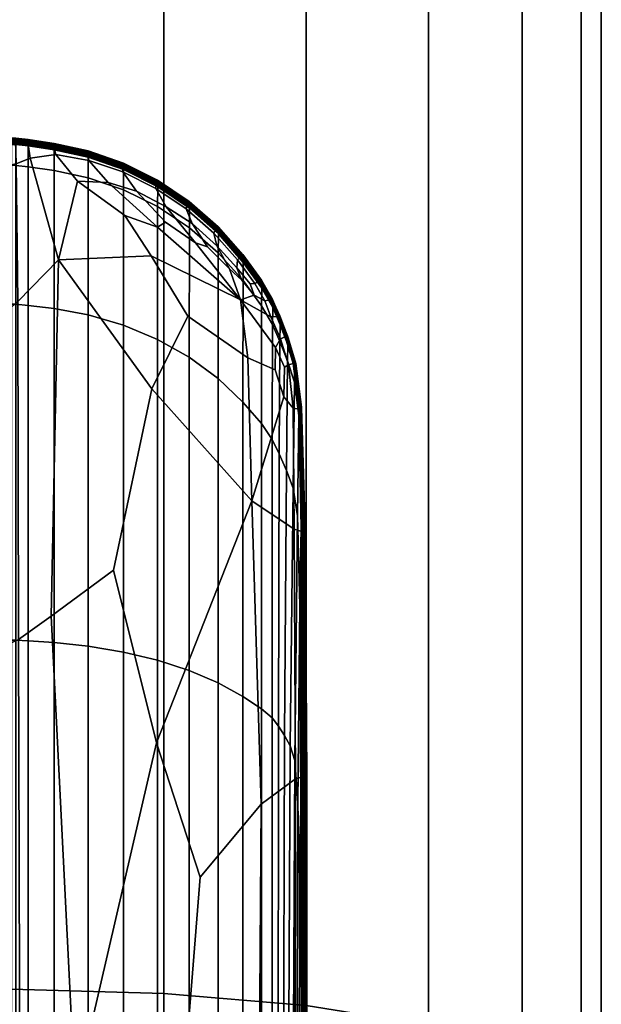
# Model space of a CAD drawing. Header units: millimetres. Extents: x -1932 to -614, y 1030 to 1948.
# Tile 203 of 256: x -626 to -614, y 1205 to 1225. Entities that reach past the tile are written whole.
import ezdxf

# ---------------------------------------------------------------- set-up
doc = ezdxf.new("R2010")
doc.units = ezdxf.units.MM
doc.layers.add('_S - MAT - L_R - HOR', color=7, linetype='Continuous', lineweight=30, true_color=0x7f3f00)
doc.layers.add('_T - MAT - F_B - HOR', color=7, linetype='Continuous', true_color=0xaba066)

msp = doc.modelspace()

# ---------------------------------------------------------------- meshes
at = {"layer": '_S - MAT - L_R - HOR'}
mesh = msp.add_polyface(dxfattribs=at)
corners = [(-637.342, 1170.496, -302.815), (-637.342, 1885.485, -303.154), (-637.752, 1885.692, -306.257), (-637.752, 1170.381, -305.922), (-636.142, 1170.603, -299.92), (-636.142, 1885.292, -300.263), (-634.233, 1170.695, -297.433), (-634.233, 1885.127, -297.78), (-631.745, 1170.766, -295.525), (-631.745, 1885, -295.875), (-628.847, 1170.81, -294.326), (-628.847, 1884.92, -294.678), (-625.738, 1170.826, -293.917), (-625.738, 1884.893, -294.269), (-622.629, 1170.81, -294.326), (-622.629, 1884.92, -294.678), (-625.738, 1884.893, -294.269), (-625.738, 1170.826, -293.917), (-619.731, 1170.766, -295.525), (-619.731, 1885, -295.875), (-617.243, 1170.695, -297.433), (-617.243, 1885.127, -297.78), (-615.334, 1170.603, -299.92), (-615.334, 1885.292, -300.263), (-614.134, 1170.496, -302.815), (-614.133, 1885.485, -303.154), (-613.724, 1170.381, -305.922), (-613.724, 1885.692, -306.257), (-614.134, 1170.266, -309.03), (-614.133, 1885.899, -309.359), (-615.334, 1170.158, -311.925), (-615.334, 1886.092, -312.25), (-617.243, 1170.066, -314.412), (-617.243, 1886.258, -314.733), (-619.731, 1169.996, -316.32), (-619.731, 1886.385, -316.638), (-622.629, 1169.951, -317.519), (-622.628, 1886.464, -317.835), (-625.738, 1169.936, -317.928), (-625.738, 1886.492, -318.244), (-628.847, 1169.951, -317.519), (-628.847, 1886.464, -317.835), (-631.745, 1169.996, -316.32), (-631.745, 1886.385, -316.638), (-634.233, 1170.066, -314.412), (-634.233, 1886.258, -314.733), (-636.142, 1170.158, -311.925), (-636.142, 1886.092, -312.25), (-637.342, 1170.266, -309.03), (-637.342, 1885.899, -309.359), (-631.745, 1539.318, -125.595), (-631.745, 1525.063, -123.8), (-634.233, 1525.418, -121.924), (-634.233, 1539.326, -123.685), (-628.847, 1539.313, -126.795), (-628.847, 1524.841, -124.979), (-625.738, 1539.312, -127.204), (-625.738, 1524.765, -125.381), (-622.629, 1539.313, -126.795), (-622.629, 1524.841, -124.979), (-625.738, 1524.765, -125.381), (-625.738, 1539.312, -127.204), (-619.731, 1539.318, -125.595), (-619.731, 1525.063, -123.8), (-617.243, 1539.326, -123.685), (-617.243, 1525.418, -121.924), (-615.334, 1539.336, -121.197), (-615.334, 1525.879, -119.479), (-637.342, 1526.417, -116.632), (-637.342, 1484.975, -106.346), (-637.752, 1485.716, -103.326), (-637.752, 1526.994, -113.576), (-636.142, 1525.879, -119.479), (-636.142, 1484.285, -109.16), (-634.233, 1483.692, -111.576), (-631.745, 1483.237, -113.43), (-628.847, 1482.951, -114.596), (-625.738, 1482.854, -114.993), (-622.629, 1482.951, -114.596), (-625.738, 1482.854, -114.993), (-625.738, 1524.765, -125.381), (-619.731, 1483.237, -113.43), (-617.243, 1483.692, -111.576), (-615.334, 1484.285, -109.16), (-614.134, 1526.417, -116.632), (-614.134, 1484.975, -106.346), (-613.724, 1526.994, -113.576), (-613.724, 1485.716, -103.326), (-614.134, 1527.57, -110.521), (-614.134, 1486.457, -100.307), (-615.334, 1528.108, -107.673), (-615.334, 1487.147, -97.493), (-617.243, 1528.57, -105.228), (-617.243, 1487.74, -95.077), (-619.731, 1528.924, -103.352), (-619.731, 1488.194, -93.222), (-622.629, 1529.146, -102.173), (-622.629, 1488.48, -92.057), (-625.738, 1529.222, -101.771), (-625.738, 1488.578, -91.659), (-628.847, 1529.146, -102.173), (-628.847, 1488.48, -92.057), (-631.745, 1528.924, -103.352), (-631.745, 1488.194, -93.222), (-634.233, 1528.57, -105.228), (-634.233, 1487.74, -95.077), (-636.142, 1528.108, -107.673), (-636.142, 1487.147, -97.493), (-637.342, 1527.57, -110.521), (-637.342, 1486.457, -100.307)]
mesh.append_faces([[corners[k] for k in face] for face in [(0, 1, 2, 3), (4, 5, 1, 0), (6, 7, 5, 4), (8, 9, 7, 6), (10, 11, 9, 8), (12, 13, 11, 10), (14, 15, 16, 17), (18, 19, 15, 14), (20, 21, 19, 18), (22, 23, 21, 20), (24, 25, 23, 22), (26, 27, 25, 24), (28, 29, 27, 26), (30, 31, 29, 28), (32, 33, 31, 30), (34, 35, 33, 32), (36, 37, 35, 34), (38, 39, 37, 36), (40, 41, 39, 38), (42, 43, 41, 40), (44, 45, 43, 42), (46, 47, 45, 44), (48, 49, 47, 46), (3, 2, 49, 48), (50, 51, 52, 53), (54, 55, 51, 50), (56, 57, 55, 54), (58, 59, 60, 61), (62, 63, 59, 58), (64, 65, 63, 62), (66, 67, 65, 64), (68, 69, 70, 71), (72, 73, 69, 68), (52, 74, 73, 72), (51, 75, 74, 52), (55, 76, 75, 51), (57, 77, 76, 55), (59, 78, 79, 80), (63, 81, 78, 59), (65, 82, 81, 63), (67, 83, 82, 65), (84, 85, 83, 67), (86, 87, 85, 84), (88, 89, 87, 86), (90, 91, 89, 88), (92, 93, 91, 90), (94, 95, 93, 92), (96, 97, 95, 94), (98, 99, 97, 96), (100, 101, 99, 98), (102, 103, 101, 100), (104, 105, 103, 102), (106, 107, 105, 104), (108, 109, 107, 106), (71, 70, 109, 108)]])
mesh = msp.add_polyface(dxfattribs=at)
corners = [(-614.134, 1243.715, -46.439), (-614.188, 1246.459, -47.333), (-613.904, 1245.881, -45.182), (-613.724, 1244.464, -43.421), (-613.724, 1246.237, -43.853), (-613.939, 1246.657, -42.283), (-637.342, 1243.715, -46.439), (-637.342, 1202.479, -36.198), (-637.752, 1203.125, -33.156), (-637.752, 1244.464, -43.421), (-636.142, 1243.017, -49.251), (-636.142, 1201.878, -39.032), (-634.233, 1242.417, -51.666), (-634.233, 1201.362, -41.466), (-631.745, 1241.957, -53.519), (-631.745, 1200.965, -43.334), (-628.847, 1241.668, -54.684), (-628.847, 1200.716, -44.508), (-625.738, 1241.569, -55.081), (-625.738, 1200.631, -44.908), (-622.629, 1241.668, -54.684), (-622.629, 1200.716, -44.508), (-625.738, 1200.631, -44.908), (-625.738, 1241.569, -55.081), (-619.731, 1241.957, -53.519), (-619.731, 1200.965, -43.334), (-617.243, 1242.417, -51.666), (-617.243, 1201.362, -41.466), (-615.334, 1243.017, -49.251), (-615.334, 1201.878, -39.032), (-614.134, 1202.479, -36.198), (-613.724, 1203.125, -33.156), (-614.134, 1245.214, -40.403), (-614.134, 1203.77, -30.114), (-615.334, 1245.912, -37.591), (-615.334, 1204.372, -27.28), (-617.243, 1246.512, -35.176), (-617.243, 1204.888, -24.846), (-619.731, 1246.972, -33.323), (-619.731, 1205.285, -22.978), (-622.629, 1247.261, -32.159), (-622.629, 1205.534, -21.804), (-625.738, 1247.36, -31.761), (-625.738, 1205.619, -21.404), (-628.847, 1247.261, -32.159), (-628.847, 1205.534, -21.804), (-631.745, 1246.972, -33.323), (-631.745, 1205.285, -22.978), (-634.233, 1246.512, -35.176), (-634.233, 1204.888, -24.846), (-636.142, 1245.912, -37.591), (-636.142, 1204.372, -27.28), (-637.342, 1245.214, -40.403), (-637.342, 1203.77, -30.114), (-619.731, 1184.012, -19.244), (-617.243, 1183.82, -21.144), (-622.629, 1184.133, -18.05), (-625.738, 1184.174, -17.643), (-628.847, 1184.133, -18.05), (-631.745, 1184.012, -19.244), (-634.233, 1183.82, -21.144), (-613.724, 1246.494, -43.921), (-613.929, 1246.896, -42.42), (-614.157, 1246.717, -47.274), (-613.896, 1246.156, -45.183), (-620.021, 1247.07, -42.519), (-613.92, 1246.681, -43.971), (-620.021, 1246.356, -45.184), (-614.326, 1246.899, -47.211), (-614.085, 1246.356, -45.184), (-613.989, 1246.327, -45.188), (-614.235, 1246.878, -47.23), (-614.235, 1246.878, -47.23), (-613.989, 1246.327, -45.188), (-613.919, 1246.253, -45.188), (-614.172, 1246.811, -47.254), (-614.172, 1246.811, -47.254), (-613.919, 1246.253, -45.188), (-614.085, 1246.356, -45.184), (-613.822, 1246.656, -43.965), (-613.989, 1246.327, -45.188), (-613.822, 1246.656, -43.965), (-613.751, 1246.587, -43.946), (-613.919, 1246.253, -45.188), (-613.751, 1246.587, -43.946), (-613.826, 1246.659, -45.184), (-613.826, 1246.735, -44.311), (-614.158, 1246.61, -44.289), (-614.158, 1246.532, -45.184), (-619.666, 1246.568, -45.184), (-619.666, 1246.646, -46.073), (-614.158, 1246.61, -46.079), (-614.158, 1246.532, -45.184), (-619.666, 1246.646, -44.296), (-619.666, 1246.568, -45.184), (-614.158, 1246.532, -45.184), (-614.487, 1246.656, -48.05), (-615.13, 1248.783, -50.176), (-615.153, 1251.703, -50.959), (-614.192, 1248.061, -40.882), (-620.021, 1246.356, -45.184)]
mesh.append_faces([[corners[k] for k in face] for face in [(0, 1, 2, 2), (3, 4, 5, 5), (6, 7, 8, 9), (10, 11, 7, 6), (12, 13, 11, 10), (14, 15, 13, 12), (16, 17, 15, 14), (18, 19, 17, 16), (20, 21, 22, 23), (24, 25, 21, 20), (26, 27, 25, 24), (28, 29, 27, 26), (0, 30, 29, 28), (3, 31, 30, 0), (32, 33, 31, 3), (34, 35, 33, 32), (36, 37, 35, 34), (38, 39, 37, 36), (40, 41, 39, 38), (42, 43, 41, 40), (44, 45, 43, 42), (46, 47, 45, 44), (48, 49, 47, 46), (50, 51, 49, 48), (52, 53, 51, 50), (9, 8, 53, 52), (39, 54, 55, 37), (41, 56, 54, 39), (43, 57, 56, 41), (45, 58, 57, 43), (47, 59, 58, 45), (49, 60, 59, 47), (5, 4, 61, 62), (2, 1, 63, 64), (65, 66, 67, 67), (4, 2, 64, 61), (68, 69, 70, 71), (72, 73, 74, 75), (76, 77, 64, 63), (78, 66, 79, 80), (73, 81, 82, 74), (83, 84, 61, 64), (85, 86, 87, 88), (89, 90, 91, 92), (93, 94, 95, 87), (96, 1, 0, 0), (96, 0, 28, 28), (97, 96, 28, 28), (98, 97, 28, 28), (2, 4, 3, 3), (3, 0, 2, 2), (5, 99, 32, 32), (32, 3, 5, 5), (69, 68, 100, 100), (66, 78, 67, 67)]])
at = {"layer": '_T - MAT - F_B - HOR'}
mesh = msp.add_polyface(dxfattribs=at)
corners = [(-625.39, 1222.921, -319.84), (-624.864, 1222.844, -319.828), (-624.865, 1222.838, -320.146), (-625.391, 1222.915, -320.148), (-625.391, 1222.915, -320.148), (-624.865, 1222.838, -320.146), (-624.873, 1222.796, -320.201), (-625.395, 1222.872, -320.201), (-624.864, 1222.829, -317.931), (-624.864, 1222.837, -317.948), (-625.39, 1222.914, -318.023), (-625.39, 1222.906, -318.006), (-624.864, 1222.82, -317.915), (-625.39, 1222.896, -317.99), (-624.864, 1222.737, -317.857), (-624.864, 1222.757, -317.865), (-625.39, 1222.833, -317.94), (-625.39, 1222.813, -317.932), (-624.864, 1222.716, -317.851), (-625.39, 1222.792, -317.927), (-624.864, 1222.776, -317.875), (-624.864, 1222.792, -317.887), (-625.39, 1222.868, -317.962), (-625.39, 1222.852, -317.95), (-624.864, 1222.757, -317.865), (-625.39, 1222.833, -317.94), (-624.864, 1222.807, -317.9), (-625.39, 1222.896, -317.99), (-625.39, 1222.883, -317.975), (-625.39, 1222.868, -317.962), (-624.864, 1222.295, -317.847), (-625.39, 1222.37, -317.923), (-624.864, 1219.481, -317.846), (-625.39, 1219.544, -317.921), (-625.39, 1222.792, -317.927), (-625.643, 1222.82, -317.96), (-625.643, 1222.397, -317.957), (-625.39, 1222.37, -317.923), (-625.73, 1222.823, -317.967), (-625.73, 1222.401, -317.963), (-625.73, 1219.571, -317.962), (-625.643, 1219.567, -317.955), (-625.39, 1222.37, -317.923), (-625.39, 1219.544, -317.921), (-625.39, 1222.833, -317.94), (-625.642, 1222.86, -317.973), (-625.643, 1222.84, -317.966), (-625.39, 1222.813, -317.932), (-625.73, 1222.864, -317.979), (-625.73, 1222.844, -317.972), (-625.39, 1222.813, -317.932), (-625.39, 1222.792, -317.927), (-625.642, 1222.896, -317.994), (-625.642, 1222.879, -317.983), (-625.39, 1222.852, -317.95), (-625.73, 1222.899, -317.999), (-625.73, 1222.882, -317.988), (-625.39, 1222.852, -317.95), (-625.39, 1222.833, -317.94), (-625.39, 1222.896, -317.99), (-625.642, 1222.925, -318.023), (-625.642, 1222.911, -318.008), (-625.73, 1222.929, -318.029), (-625.73, 1222.915, -318.013), (-625.39, 1222.868, -317.962), (-625.39, 1222.914, -318.023), (-625.642, 1222.943, -318.055), (-625.642, 1222.935, -318.039), (-625.39, 1222.906, -318.006), (-625.73, 1222.948, -318.06), (-625.731, 1222.94, -318.044), (-625.39, 1222.906, -318.006), (-625.39, 1222.92, -318.065), (-625.642, 1222.95, -318.096), (-625.642, 1222.948, -318.072), (-625.39, 1222.918, -318.041), (-625.73, 1222.955, -318.1), (-625.731, 1222.953, -318.077), (-625.39, 1222.914, -318.023), (-625.39, 1222.921, -318.465), (-625.642, 1222.951, -318.49), (-625.642, 1222.951, -318.169), (-625.39, 1222.921, -318.14), (-625.73, 1222.956, -318.493), (-625.731, 1222.956, -318.173), (-625.39, 1222.92, -318.065), (-624.773, 1220.474, -320.206), (-625.6, 1219.627, -320.206), (-625.638, 1222.431, -320.206), (-625.351, 1222.543, -320.206), (-625.73, 1219.512, -320.206), (-625.73, 1222.408, -320.206), (-625.73, 1222.907, -320.201), (-625.645, 1222.902, -320.201), (-625.395, 1222.872, -320.201), (-625.39, 1222.921, -319.84), (-625.642, 1222.951, -319.845), (-625.642, 1222.951, -319.17), (-625.39, 1222.921, -319.156), (-625.73, 1222.956, -319.846), (-625.73, 1222.956, -319.173), (-625.816, 1222.902, -320.201), (-625.818, 1222.945, -320.148), (-625.73, 1222.95, -320.149), (-625.73, 1222.907, -320.201), (-625.395, 1222.872, -320.201), (-625.645, 1222.902, -320.201), (-625.642, 1222.945, -320.148), (-625.642, 1222.945, -320.148), (-625.73, 1222.95, -320.149), (-625.39, 1222.921, -319.84)]
mesh.append_faces([[corners[k] for k in face] for face in [(0, 1, 2, 3), (4, 5, 6, 7), (8, 9, 10, 11), (12, 8, 11, 13), (14, 15, 16, 17), (18, 14, 17, 19), (20, 21, 22, 23), (24, 20, 23, 25), (26, 12, 27, 28), (21, 26, 28, 29), (30, 18, 19, 31), (32, 30, 31, 33), (34, 35, 36, 37), (35, 38, 39, 36), (36, 39, 40, 41), (42, 36, 41, 43), (44, 45, 46, 47), (45, 48, 49, 46), (46, 49, 38, 35), (50, 46, 35, 51), (22, 52, 53, 54), (52, 55, 56, 53), (53, 56, 48, 45), (57, 53, 45, 58), (59, 60, 61, 28), (60, 62, 63, 61), (61, 63, 55, 52), (28, 61, 52, 64), (65, 66, 67, 68), (66, 69, 70, 67), (67, 70, 62, 60), (71, 67, 60, 59), (72, 73, 74, 75), (73, 76, 77, 74), (74, 77, 69, 66), (75, 74, 66, 78), (79, 80, 81, 82), (80, 83, 84, 81), (81, 84, 76, 73), (82, 81, 73, 85), (86, 87, 88, 89), (87, 90, 91, 88), (88, 91, 92, 93), (89, 88, 93, 94), (95, 96, 97, 98), (96, 99, 100, 97), (97, 100, 83, 80), (98, 97, 80, 79), (101, 102, 103, 104), (105, 106, 107, 4), (106, 104, 103, 107), (108, 109, 99, 96), (3, 108, 96, 110)]])
mesh = msp.add_polyface(dxfattribs=at)
corners = [(-624.171, 1222.685, -317.85), (-624.171, 1222.689, -317.869), (-624.864, 1222.841, -317.967), (-624.864, 1222.837, -317.948), (-624.171, 1222.692, -317.895), (-624.864, 1222.843, -317.992), (-625.39, 1222.92, -318.065), (-625.39, 1222.918, -318.041), (-625.39, 1222.914, -318.023), (-624.171, 1222.693, -319.812), (-623.453, 1222.444, -319.795), (-623.455, 1222.438, -320.14), (-624.173, 1222.687, -320.143), (-622.758, 1222.098, -319.772), (-622.761, 1222.093, -320.137), (-623.455, 1222.438, -320.14), (-622.761, 1222.093, -320.137), (-622.782, 1222.055, -320.2), (-623.472, 1222.398, -320.2), (-624.173, 1222.687, -320.143), (-624.185, 1222.645, -320.2), (-624.864, 1222.844, -319.828), (-624.865, 1222.838, -320.146), (-624.865, 1222.838, -320.146), (-624.873, 1222.796, -320.201), (-624.17, 1222.667, -317.817), (-624.171, 1222.677, -317.833), (-624.864, 1222.829, -317.931), (-624.864, 1222.82, -317.915), (-624.171, 1222.563, -317.753), (-624.171, 1222.584, -317.758), (-624.864, 1222.737, -317.857), (-624.864, 1222.716, -317.851), (-624.17, 1222.604, -317.766), (-624.864, 1222.757, -317.865), (-624.17, 1222.604, -317.766), (-624.17, 1222.623, -317.776), (-624.864, 1222.776, -317.875), (-624.864, 1222.757, -317.865), (-624.17, 1222.64, -317.788), (-624.864, 1222.792, -317.887), (-624.17, 1222.64, -317.788), (-624.17, 1222.654, -317.802), (-624.864, 1222.807, -317.9), (-624.171, 1219.354, -317.747), (-624.171, 1222.146, -317.749), (-624.864, 1222.295, -317.847), (-624.864, 1219.481, -317.846), (-623.452, 1221.9, -317.645), (-623.451, 1222.312, -317.648), (-624.171, 1222.563, -317.753), (-624.171, 1222.146, -317.749), (-623.452, 1219.144, -317.643), (-624.171, 1222.146, -317.749), (-624.171, 1219.354, -317.747), (-623.45, 1222.333, -317.654), (-623.449, 1222.352, -317.662), (-624.17, 1222.604, -317.766), (-624.171, 1222.584, -317.758), (-624.171, 1222.584, -317.758), (-624.171, 1222.563, -317.753), (-623.449, 1222.371, -317.672), (-623.449, 1222.388, -317.683), (-624.17, 1222.64, -317.788), (-624.17, 1222.604, -317.766), (-623.449, 1222.403, -317.697), (-623.449, 1222.416, -317.712), (-623.45, 1222.426, -317.728), (-623.45, 1222.434, -317.745), (-623.451, 1222.44, -317.765), (-623.452, 1222.442, -317.792), (-624.171, 1222.692, -317.895), (-623.188, 1221.869, -320.206), (-623.762, 1222.049, -320.206), (-624.153, 1222.499, -320.205), (-623.465, 1222.264, -320.205), (-624.185, 1222.645, -320.2), (-623.472, 1222.398, -320.2), (-622.794, 1221.929, -320.205), (-623.472, 1222.398, -320.2), (-622.782, 1222.055, -320.2), (-624.385, 1222.077, -320.206), (-624.828, 1222.62, -320.205), (-624.773, 1220.474, -320.206), (-625.351, 1222.543, -320.206), (-625.395, 1222.872, -320.201), (-624.873, 1222.796, -320.201), (-624.873, 1222.796, -320.201), (-624.864, 1222.843, -317.992), (-624.864, 1222.844, -318.07), (-625.39, 1222.921, -318.14), (-624.864, 1222.843, -317.992), (-624.171, 1222.693, -317.978), (-624.171, 1222.693, -318.33), (-624.864, 1222.844, -318.407), (-625.39, 1222.921, -318.465), (-623.452, 1222.442, -317.792), (-623.453, 1222.444, -317.879), (-623.453, 1222.444, -318.248), (-625.39, 1222.921, -318.465), (-624.864, 1222.844, -319.121), (-625.39, 1222.921, -319.156), (-624.171, 1222.693, -319.075), (-625.39, 1222.921, -319.156), (-625.39, 1222.921, -319.84), (-623.453, 1222.444, -319.025), (-624.385, 1222.077, -320.206), (-623.422, 1221.373, -320.206), (-622.888, 1220.552, -320.206), (-623.762, 1222.049, -320.206), (-622.76, 1221.138, -320.206), (-624.385, 1222.077, -320.206)]
mesh.append_faces([[corners[k] for k in face] for face in [(0, 1, 2, 3), (1, 4, 5, 2), (2, 5, 6, 7), (3, 2, 7, 8), (9, 10, 11, 12), (10, 13, 14, 11), (15, 16, 17, 18), (19, 15, 18, 20), (21, 9, 12, 22), (23, 19, 20, 24), (25, 26, 27, 28), (26, 0, 3, 27), (29, 30, 31, 32), (30, 33, 34, 31), (35, 36, 37, 38), (36, 39, 40, 37), (41, 42, 43, 40), (42, 25, 28, 43), (44, 45, 46, 47), (45, 29, 32, 46), (48, 49, 50, 51), (52, 48, 53, 54), (55, 56, 57, 58), (49, 55, 59, 60), (61, 62, 63, 36), (56, 61, 36, 64), (65, 66, 25, 42), (62, 65, 42, 63), (67, 68, 0, 26), (66, 67, 26, 25), (69, 70, 71, 1), (68, 69, 1, 0), (72, 73, 74, 75), (75, 74, 76, 77), (78, 75, 79, 80), (73, 81, 82, 74), (81, 83, 84, 82), (82, 84, 85, 86), (74, 82, 87, 76), (6, 88, 89, 90), (91, 4, 92, 89), (89, 92, 93, 94), (90, 89, 94, 95), (4, 96, 97, 92), (92, 97, 98, 93), (99, 94, 100, 101), (94, 93, 102, 100), (100, 102, 9, 21), (103, 100, 21, 104), (93, 98, 105, 102), (102, 105, 10, 9), (83, 106, 107, 108), (109, 110, 107, 111)]])
mesh = msp.add_polyface(dxfattribs=at)
corners = [(-622.758, 1222.098, -319.772), (-622.111, 1221.664, -319.739), (-622.115, 1221.659, -320.131), (-622.761, 1222.093, -320.137), (-621.526, 1221.148, -319.701), (-621.53, 1221.143, -320.125), (-622.115, 1221.659, -320.131), (-621.53, 1221.143, -320.125), (-621.561, 1221.113, -320.199), (-622.141, 1221.624, -320.199), (-622.761, 1222.093, -320.137), (-622.782, 1222.055, -320.2), (-622.757, 1218.854, -317.508), (-622.755, 1221.558, -317.51), (-623.452, 1221.9, -317.645), (-623.452, 1219.144, -317.643), (-622.754, 1221.963, -317.513), (-623.451, 1222.312, -317.648), (-622.752, 1221.983, -317.518), (-623.45, 1222.333, -317.654), (-622.751, 1222.003, -317.526), (-623.449, 1222.352, -317.662), (-622.75, 1222.021, -317.536), (-623.449, 1222.371, -317.672), (-622.75, 1222.038, -317.547), (-623.449, 1222.388, -317.683), (-622.75, 1222.054, -317.561), (-623.449, 1222.403, -317.697), (-622.751, 1222.067, -317.576), (-623.449, 1222.416, -317.712), (-622.751, 1222.067, -317.576), (-622.752, 1222.078, -317.592), (-623.45, 1222.426, -317.728), (-622.754, 1222.087, -317.61), (-623.45, 1222.434, -317.745), (-622.755, 1222.093, -317.629), (-623.451, 1222.44, -317.765), (-622.757, 1222.097, -317.658), (-623.452, 1222.442, -317.792), (-621.522, 1220.617, -317.097), (-621.518, 1221, -317.1), (-622.105, 1221.523, -317.322), (-622.108, 1221.128, -317.319), (-622.754, 1221.963, -317.513), (-622.11, 1218.489, -317.317), (-622.757, 1218.854, -317.508), (-622.103, 1221.542, -317.327), (-622.101, 1221.562, -317.334), (-622.751, 1222.003, -317.526), (-622.1, 1221.58, -317.344), (-622.1, 1221.597, -317.356), (-622.75, 1222.038, -317.547), (-622.751, 1222.003, -317.526), (-622.1, 1221.613, -317.369), (-622.101, 1221.627, -317.385), (-622.751, 1222.067, -317.576), (-622.103, 1221.639, -317.401), (-622.105, 1221.649, -317.418), (-621.518, 1221.129, -317.197), (-621.522, 1221.139, -317.217), (-622.108, 1221.657, -317.438), (-621.525, 1221.145, -317.248), (-622.11, 1221.661, -317.468), (-622.58, 1221.553, -320.206), (-623.188, 1221.869, -320.206), (-623.465, 1222.264, -320.205), (-622.794, 1221.929, -320.205), (-621.551, 1220.759, -320.206), (-622.055, 1221.21, -320.206), (-622.176, 1221.514, -320.205), (-621.612, 1221.016, -320.205), (-622.782, 1222.055, -320.2), (-622.141, 1221.624, -320.199), (-622.141, 1221.624, -320.199), (-621.561, 1221.113, -320.199), (-622.111, 1221.663, -317.567), (-622.757, 1222.098, -317.75), (-621.526, 1221.147, -317.353), (-621.526, 1221.148, -317.804), (-622.111, 1221.664, -317.984), (-622.758, 1222.098, -318.139), (-623.452, 1222.442, -317.792), (-623.453, 1222.444, -317.879), (-623.453, 1222.444, -318.248), (-622.111, 1221.664, -318.867), (-622.758, 1222.098, -318.96), (-621.526, 1221.148, -317.804), (-621.526, 1221.148, -318.757), (-623.453, 1222.444, -319.025), (-623.453, 1222.444, -319.795), (-621.071, 1219.656, -320.206), (-622.888, 1220.552, -320.206), (-623.422, 1221.373, -320.206), (-622.76, 1221.138, -320.206), (-623.762, 1222.049, -320.206), (-623.188, 1221.869, -320.206), (-622.594, 1221.239, -320.206), (-622.76, 1221.138, -320.206), (-622.58, 1221.553, -320.206), (-621.984, 1220.818, -320.206), (-623.188, 1221.869, -320.206), (-622.76, 1221.138, -320.206), (-621.984, 1220.818, -320.206), (-622.58, 1221.553, -320.206), (-622.055, 1221.21, -320.206), (-621.737, 1220.74, -320.206), (-621.984, 1220.818, -320.206)]
mesh.append_faces([[corners[k] for k in face] for face in [(0, 1, 2, 3), (1, 4, 5, 2), (6, 7, 8, 9), (10, 6, 9, 11), (12, 13, 14, 15), (13, 16, 17, 14), (16, 18, 19, 17), (18, 20, 21, 19), (20, 22, 23, 21), (22, 24, 25, 23), (24, 26, 27, 25), (26, 28, 29, 27), (30, 31, 32, 29), (31, 33, 34, 32), (33, 35, 36, 34), (35, 37, 38, 36), (39, 40, 41, 42), (42, 41, 43, 13), (44, 42, 13, 45), (46, 47, 48, 18), (41, 46, 18, 16), (49, 50, 51, 22), (47, 49, 22, 52), (53, 54, 55, 26), (50, 53, 26, 24), (56, 57, 33, 31), (54, 56, 31, 55), (58, 59, 60, 57), (59, 61, 62, 60), (60, 62, 37, 35), (57, 60, 35, 33), (63, 64, 65, 66), (67, 68, 69, 70), (68, 63, 66, 69), (69, 66, 71, 72), (70, 69, 73, 74), (37, 62, 75, 76), (62, 61, 77, 75), (75, 77, 78, 79), (76, 75, 79, 80), (81, 37, 76, 82), (82, 76, 80, 83), (80, 79, 84, 85), (79, 86, 87, 84), (84, 87, 4, 1), (85, 84, 1, 0), (83, 80, 85, 88), (88, 85, 0, 89), (90, 91, 92, 93), (94, 95, 96, 97), (98, 99, 96, 100), (90, 101, 96, 102), (103, 104, 105, 106)]])
mesh = msp.add_polyface(dxfattribs=at)
corners = [(-621.526, 1221.148, -319.701), (-621.021, 1220.579, -319.664), (-621.026, 1220.575, -320.119), (-621.53, 1221.143, -320.125), (-620.644, 1220.062, -319.635), (-620.65, 1220.059, -320.115), (-621.026, 1220.575, -320.119), (-620.65, 1220.059, -320.115), (-620.687, 1220.037, -320.198), (-621.061, 1220.549, -320.198), (-621.53, 1221.143, -320.125), (-621.561, 1221.113, -320.199), (-621.518, 1221, -317.1), (-621.515, 1221.019, -317.105), (-622.103, 1221.542, -317.327), (-622.105, 1221.523, -317.322), (-621.513, 1221.037, -317.113), (-622.101, 1221.562, -317.334), (-621.513, 1221.037, -317.113), (-621.512, 1221.056, -317.122), (-622.1, 1221.58, -317.344), (-621.511, 1221.073, -317.134), (-622.1, 1221.597, -317.356), (-621.511, 1221.073, -317.134), (-621.512, 1221.089, -317.148), (-622.1, 1221.613, -317.369), (-621.513, 1221.104, -317.163), (-622.101, 1221.627, -317.385), (-621.515, 1221.118, -317.179), (-622.103, 1221.639, -317.401), (-621.518, 1221.129, -317.197), (-622.105, 1221.649, -317.418), (-620.638, 1219.538, -316.716), (-620.634, 1219.894, -316.718), (-621.012, 1220.421, -316.886), (-621.016, 1220.053, -316.883), (-621.518, 1221, -317.1), (-621.522, 1220.617, -317.097), (-620.634, 1219.894, -316.718), (-620.63, 1219.911, -316.723), (-621.008, 1220.439, -316.891), (-621.012, 1220.421, -316.886), (-620.627, 1219.928, -316.73), (-621.005, 1220.457, -316.898), (-621.513, 1221.037, -317.113), (-621.518, 1221, -317.1), (-620.625, 1219.946, -316.739), (-621.004, 1220.475, -316.908), (-620.624, 1219.964, -316.751), (-621.003, 1220.493, -316.919), (-621.511, 1221.073, -317.134), (-620.625, 1219.982, -316.764), (-621.004, 1220.51, -316.933), (-620.627, 1220, -316.78), (-621.005, 1220.526, -316.948), (-621.513, 1221.104, -317.163), (-621.511, 1221.073, -317.134), (-620.629, 1220.017, -316.797), (-621.008, 1220.541, -316.965), (-620.634, 1220.033, -316.815), (-621.012, 1220.555, -316.983), (-621.513, 1221.104, -317.163), (-620.638, 1220.047, -316.836), (-621.016, 1220.567, -317.003), (-620.642, 1220.057, -316.869), (-621.02, 1220.575, -317.035), (-621.525, 1221.145, -317.248), (-621.522, 1221.139, -317.217), (-620.874, 1219.985, -320.206), (-621.141, 1220.31, -320.206), (-621.13, 1220.475, -320.205), (-620.776, 1219.994, -320.205), (-621.551, 1220.759, -320.206), (-621.612, 1221.016, -320.205), (-621.561, 1221.113, -320.199), (-621.061, 1220.549, -320.198), (-621.061, 1220.549, -320.198), (-620.687, 1220.037, -320.198), (-621.02, 1220.575, -317.035), (-621.021, 1220.578, -317.146), (-621.526, 1221.147, -317.353), (-621.02, 1220.575, -317.035), (-620.644, 1220.062, -316.984), (-620.644, 1220.062, -317.491), (-621.021, 1220.579, -317.628), (-621.526, 1221.148, -317.804), (-620.423, 1219.68, -317.413), (-620.423, 1219.68, -318.521), (-620.644, 1220.062, -318.568), (-620.423, 1219.68, -319.619), (-621.021, 1220.579, -318.651), (-621.526, 1221.148, -318.757), (-620.644, 1220.062, -319.635), (-621.551, 1220.759, -320.206), (-621.294, 1220.288, -320.206), (-621.737, 1220.74, -320.206), (-622.055, 1221.21, -320.206), (-621.071, 1219.656, -320.206), (-621.984, 1220.818, -320.206), (-621.294, 1220.288, -320.206), (-621.551, 1220.759, -320.206), (-621.141, 1220.31, -320.206), (-621.04, 1220.062, -320.206), (-621.294, 1220.288, -320.206), (-620.788, 1219.752, -320.206), (-621.141, 1220.31, -320.206), (-621.294, 1220.288, -320.206), (-620.788, 1219.752, -320.206)]
mesh.append_faces([[corners[k] for k in face] for face in [(0, 1, 2, 3), (1, 4, 5, 2), (6, 7, 8, 9), (10, 6, 9, 11), (12, 13, 14, 15), (13, 16, 17, 14), (18, 19, 20, 17), (19, 21, 22, 20), (23, 24, 25, 22), (24, 26, 27, 25), (26, 28, 29, 27), (28, 30, 31, 29), (32, 33, 34, 35), (35, 34, 36, 37), (38, 39, 40, 41), (39, 42, 43, 40), (40, 43, 44, 13), (41, 40, 13, 45), (42, 46, 47, 43), (46, 48, 49, 47), (47, 49, 50, 19), (43, 47, 19, 44), (48, 51, 52, 49), (51, 53, 54, 52), (52, 54, 55, 24), (49, 52, 24, 56), (53, 57, 58, 54), (57, 59, 60, 58), (58, 60, 30, 28), (54, 58, 28, 61), (59, 62, 63, 60), (62, 64, 65, 63), (63, 65, 66, 67), (60, 63, 67, 30), (68, 69, 70, 71), (69, 72, 73, 70), (70, 73, 74, 75), (71, 70, 76, 77), (66, 78, 79, 80), (81, 64, 82, 79), (79, 82, 83, 84), (80, 79, 84, 85), (83, 86, 87, 88), (88, 87, 89, 4), (85, 84, 90, 91), (84, 83, 88, 90), (90, 88, 92, 1), (91, 90, 1, 0), (93, 94, 95, 96), (97, 98, 95, 99), (100, 101, 102, 103), (68, 104, 102, 105), (97, 106, 102, 107)]])
mesh = msp.add_polyface(dxfattribs=at)
corners = [(-620.644, 1220.062, -319.635), (-620.423, 1219.68, -319.619), (-620.428, 1219.677, -320.112), (-620.65, 1220.059, -320.115), (-620.273, 1219.34, -319.609), (-620.279, 1219.337, -320.111), (-620.428, 1219.677, -320.112), (-620.279, 1219.337, -320.111), (-620.319, 1219.321, -320.197), (-620.467, 1219.658, -320.197), (-620.65, 1220.059, -320.115), (-620.687, 1220.037, -320.198), (-620.111, 1218.922, -319.599), (-620.117, 1218.92, -320.109), (-620.117, 1218.92, -320.109), (-620.158, 1218.906, -320.197), (-621.525, 1218.055, -317.096), (-621.522, 1220.617, -317.097), (-622.108, 1221.128, -317.319), (-622.11, 1218.489, -317.317), (-620.642, 1217.138, -316.715), (-620.638, 1219.538, -316.716), (-621.016, 1220.053, -316.883), (-621.02, 1217.575, -316.882), (-621.02, 1217.575, -316.882), (-621.525, 1218.055, -317.096), (-620.279, 1216.521, -316.563), (-620.269, 1218.812, -316.56), (-620.417, 1219.154, -316.62), (-620.422, 1216.811, -316.62), (-620.263, 1219.151, -316.561), (-620.412, 1219.501, -316.621), (-620.634, 1219.894, -316.718), (-620.638, 1219.538, -316.716), (-620.422, 1216.811, -316.62), (-620.638, 1219.538, -316.716), (-620.642, 1217.138, -316.715), (-620.263, 1219.151, -316.561), (-620.258, 1219.166, -316.565), (-620.407, 1219.517, -316.625), (-620.412, 1219.501, -316.621), (-620.255, 1219.183, -316.571), (-620.404, 1219.534, -316.632), (-620.627, 1219.928, -316.73), (-620.63, 1219.911, -316.723), (-620.63, 1219.911, -316.723), (-620.634, 1219.894, -316.718), (-620.255, 1219.183, -316.571), (-620.253, 1219.201, -316.58), (-620.402, 1219.552, -316.641), (-620.253, 1219.22, -316.591), (-620.402, 1219.571, -316.653), (-620.624, 1219.964, -316.751), (-620.625, 1219.946, -316.739), (-620.627, 1219.928, -316.73), (-620.253, 1219.22, -316.591), (-620.253, 1219.24, -316.605), (-620.402, 1219.59, -316.667), (-620.255, 1219.261, -316.621), (-620.404, 1219.609, -316.682), (-620.627, 1220, -316.78), (-620.625, 1219.982, -316.764), (-620.624, 1219.964, -316.751), (-620.255, 1219.261, -316.621), (-620.258, 1219.281, -316.638), (-620.407, 1219.628, -316.699), (-620.262, 1219.301, -316.658), (-620.412, 1219.646, -316.718), (-620.634, 1220.033, -316.815), (-620.629, 1220.017, -316.797), (-620.267, 1219.32, -316.68), (-620.417, 1219.663, -316.739), (-620.271, 1219.333, -316.714), (-620.421, 1219.674, -316.773), (-620.642, 1220.057, -316.869), (-620.638, 1220.047, -316.836), (-620.132, 1216.183, -316.507), (-620.111, 1218.413, -316.5), (-620.269, 1218.812, -316.56), (-620.279, 1216.521, -316.563), (-620.176, 1218.287, -320.206), (-620.356, 1218.686, -320.206), (-620.257, 1218.862, -320.205), (-620.093, 1218.335, -320.205), (-621.071, 1219.656, -320.206), (-620.45, 1219.309, -320.205), (-620.319, 1219.321, -320.197), (-620.158, 1218.906, -320.197), (-620.788, 1219.752, -320.206), (-620.576, 1219.636, -320.205), (-620.874, 1219.985, -320.206), (-620.776, 1219.994, -320.205), (-620.687, 1220.037, -320.198), (-620.467, 1219.658, -320.197), (-620.467, 1219.658, -320.197), (-620.422, 1219.679, -316.892), (-620.644, 1220.062, -316.984), (-620.273, 1219.339, -316.835), (-620.273, 1219.34, -317.365), (-620.423, 1219.68, -317.413), (-620.644, 1220.062, -317.491), (-620.273, 1219.34, -318.492), (-620.423, 1219.68, -318.521), (-620.836, 1215.567, -320.206), (-622.872, 1217.847, -320.206), (-622.139, 1219.329, -320.206), (-620.916, 1218.475, -320.206), (-624.773, 1220.474, -320.206), (-622.888, 1220.552, -320.206), (-622.872, 1217.847, -320.206), (-620.356, 1218.686, -320.206), (-620.362, 1218.234, -320.206), (-620.916, 1218.475, -320.206), (-620.187, 1217.684, -320.206), (-620.356, 1218.686, -320.206), (-620.187, 1217.684, -320.206)]
mesh.append_faces([[corners[k] for k in face] for face in [(0, 1, 2, 3), (1, 4, 5, 2), (6, 7, 8, 9), (10, 6, 9, 11), (4, 12, 13, 5), (7, 14, 15, 8), (16, 17, 18, 19), (20, 21, 22, 23), (24, 22, 17, 25), (26, 27, 28, 29), (27, 30, 31, 28), (28, 31, 32, 33), (34, 28, 35, 36), (37, 38, 39, 40), (38, 41, 42, 39), (39, 42, 43, 44), (40, 39, 45, 46), (47, 48, 49, 42), (48, 50, 51, 49), (49, 51, 52, 53), (42, 49, 53, 54), (55, 56, 57, 51), (56, 58, 59, 57), (57, 59, 60, 61), (51, 57, 61, 62), (63, 64, 65, 59), (64, 66, 67, 65), (65, 67, 68, 69), (59, 65, 69, 60), (66, 70, 71, 67), (70, 72, 73, 71), (71, 73, 74, 75), (67, 71, 75, 68), (76, 77, 78, 79), (80, 81, 82, 83), (81, 84, 85, 82), (82, 85, 86, 87), (84, 88, 89, 85), (88, 90, 91, 89), (89, 91, 92, 93), (85, 89, 94, 86), (74, 73, 95, 96), (73, 72, 97, 95), (95, 97, 98, 99), (96, 95, 99, 100), (99, 98, 101, 102), (102, 101, 4, 1), (103, 104, 105, 106), (107, 108, 105, 109), (84, 106, 105, 108), (84, 110, 111, 112), (80, 113, 111, 114), (103, 106, 111, 115)]])
mesh = msp.add_polyface(dxfattribs=at)
corners = [(-620.642, 1217.138, -316.715), (-620.644, 1211.331, -316.715), (-620.425, 1211.143, -316.62), (-620.422, 1216.811, -316.62), (-620.293, 1210.976, -316.567), (-620.279, 1216.521, -316.563), (-624.171, 1219.354, -317.747), (-624.171, 1212.604, -317.747), (-623.453, 1212.483, -317.643), (-623.452, 1219.144, -317.643), (-622.758, 1212.317, -317.507), (-622.757, 1218.854, -317.508), (-622.111, 1212.107, -317.317), (-622.11, 1218.489, -317.317), (-621.526, 1211.857, -317.096), (-621.525, 1218.055, -317.096), (-621.021, 1211.582, -316.882), (-621.02, 1217.575, -316.882), (-620.17, 1210.783, -316.521), (-620.132, 1216.183, -316.507), (-620.056, 1210.575, -316.478), (-619.998, 1215.821, -316.456), (-619.751, 1214.942, -316.612), (-619.752, 1214.953, -316.483), (-619.722, 1209.961, -316.465), (-619.721, 1209.953, -316.595), (-619.964, 1210.279, -316.444), (-619.908, 1215.259, -316.422), (-619.827, 1217.441, -319.578), (-619.751, 1214.94, -319.57), (-619.757, 1214.94, -320.104), (-619.833, 1217.44, -320.106), (-619.833, 1217.44, -320.106), (-619.757, 1214.94, -320.104), (-619.8, 1214.936, -320.197), (-619.876, 1217.433, -320.197), (-625.39, 1219.544, -317.921), (-625.39, 1212.713, -317.921), (-624.864, 1212.677, -317.845), (-624.864, 1219.481, -317.846), (-619.858, 1213.434, -316.402), (-619.834, 1215.032, -316.39), (-619.878, 1217.3, -316.41), (-619.822, 1215.248, -316.386), (-619.868, 1217.586, -316.406), (-619.968, 1217.983, -316.445), (-619.998, 1215.821, -316.456), (-619.822, 1215.248, -316.386), (-619.813, 1215.229, -316.384), (-619.861, 1217.578, -316.407), (-619.804, 1215.207, -316.385), (-619.855, 1217.567, -316.41), (-619.804, 1215.207, -316.385), (-619.795, 1215.181, -316.388), (-619.849, 1217.555, -316.415), (-619.855, 1217.567, -316.41), (-619.786, 1215.152, -316.393), (-619.843, 1217.541, -316.422), (-619.786, 1215.152, -316.393), (-619.778, 1215.12, -316.4), (-619.839, 1217.526, -316.432), (-619.843, 1217.541, -316.422), (-619.771, 1215.086, -316.41), (-619.835, 1217.51, -316.444), (-619.771, 1215.086, -316.41), (-619.765, 1215.051, -316.421), (-619.831, 1217.494, -316.458), (-619.759, 1215.014, -316.433), (-619.829, 1217.476, -316.473), (-619.755, 1214.979, -316.45), (-619.828, 1217.459, -316.492), (-619.827, 1217.447, -316.526), (-619.816, 1210.087, -316.382), (-619.803, 1210.182, -316.377), (-619.822, 1215.248, -316.386), (-619.834, 1215.032, -316.39), (-619.792, 1210.168, -316.374), (-619.781, 1210.152, -316.373), (-619.804, 1215.207, -316.385), (-619.822, 1215.248, -316.386), (-619.77, 1210.132, -316.374), (-619.76, 1210.11, -316.378), (-619.786, 1215.152, -316.393), (-619.795, 1215.181, -316.388), (-619.795, 1215.181, -316.388), (-619.751, 1210.087, -316.385), (-619.743, 1210.061, -316.393), (-619.771, 1215.086, -316.41), (-619.786, 1215.152, -316.393), (-619.736, 1210.035, -316.403), (-619.73, 1210.007, -316.416), (-619.725, 1209.981, -316.432), (-619.752, 1214.953, -316.483), (-625.589, 1212.738, -320.206), (-625.73, 1212.676, -320.206), (-625.73, 1219.512, -320.206), (-625.6, 1219.627, -320.206), (-624.92, 1213.213, -320.206), (-624.773, 1220.474, -320.206), (-625.643, 1219.567, -317.955), (-625.643, 1212.727, -317.955), (-625.73, 1219.571, -317.962), (-625.73, 1212.729, -317.961), (-620.836, 1215.567, -320.206), (-620.187, 1217.684, -320.206), (-619.993, 1217.449, -320.205), (-619.974, 1214.986, -320.205), (-619.876, 1217.433, -320.197), (-619.8, 1214.936, -320.197), (-620.65, 1209.385, -320.206), (-619.952, 1209.902, -320.205), (-619.827, 1217.447, -316.526), (-619.751, 1214.942, -316.612), (-619.827, 1217.442, -316.654), (-619.751, 1214.942, -316.612), (-619.751, 1214.94, -317.179), (-619.827, 1217.441, -317.214), (-619.751, 1214.94, -317.179), (-619.751, 1214.94, -318.381), (-619.827, 1217.441, -318.402), (-622.872, 1217.847, -320.206), (-623.652, 1214.152, -320.206), (-624.92, 1213.213, -320.206), (-622.776, 1210.636, -320.206), (-622.872, 1217.847, -320.206)]
mesh.append_faces([[corners[k] for k in face] for face in [(0, 1, 2, 3), (3, 2, 4, 5), (6, 7, 8, 9), (9, 8, 10, 11), (11, 10, 12, 13), (13, 12, 14, 15), (15, 14, 16, 17), (17, 16, 1, 0), (5, 4, 18, 19), (19, 18, 20, 21), (22, 23, 24, 25), (21, 20, 26, 27), (28, 29, 30, 31), (32, 33, 34, 35), (36, 37, 38, 39), (39, 38, 7, 6), (40, 41, 42, 27), (41, 43, 44, 42), (27, 42, 45, 46), (47, 48, 49, 44), (48, 50, 51, 49), (52, 53, 54, 55), (53, 56, 57, 54), (58, 59, 60, 61), (59, 62, 63, 60), (64, 65, 66, 63), (65, 67, 68, 66), (67, 69, 70, 68), (69, 23, 71, 70), (72, 73, 74, 75), (76, 77, 78, 48), (73, 76, 48, 79), (80, 81, 82, 83), (77, 80, 84, 78), (85, 86, 87, 59), (81, 85, 59, 88), (89, 90, 67, 65), (86, 89, 65, 87), (91, 24, 92, 69), (90, 91, 69, 67), (93, 94, 95, 96), (97, 93, 96, 98), (36, 99, 100, 37), (99, 101, 102, 100), (103, 104, 105, 106), (106, 105, 107, 108), (109, 103, 106, 110), (111, 23, 112, 113), (113, 114, 115, 116), (116, 117, 118, 119), (119, 118, 29, 28), (98, 120, 121, 122), (103, 123, 121, 124)]])
mesh = msp.add_polyface(dxfattribs=at)
corners = [(-620.111, 1218.922, -319.599), (-619.95, 1218.377, -319.588), (-619.956, 1218.375, -320.107), (-620.117, 1218.92, -320.109), (-620.117, 1218.92, -320.109), (-619.956, 1218.375, -320.107), (-619.998, 1218.365, -320.197), (-620.158, 1218.906, -320.197), (-619.827, 1217.441, -319.578), (-619.833, 1217.44, -320.106), (-619.833, 1217.44, -320.106), (-619.876, 1217.433, -320.197), (-619.998, 1218.365, -320.197), (-619.878, 1217.3, -316.41), (-619.868, 1217.586, -316.406), (-619.959, 1218.296, -316.444), (-619.968, 1217.983, -316.445), (-619.861, 1217.578, -316.407), (-619.855, 1217.567, -316.41), (-619.95, 1218.309, -316.451), (-619.954, 1218.302, -316.446), (-619.861, 1217.578, -316.407), (-619.959, 1218.296, -316.444), (-619.849, 1217.555, -316.415), (-619.843, 1217.541, -316.422), (-619.945, 1218.324, -316.468), (-619.947, 1218.316, -316.458), (-619.855, 1217.567, -316.41), (-619.95, 1218.309, -316.451), (-619.839, 1217.526, -316.432), (-619.835, 1217.51, -316.444), (-619.943, 1218.341, -316.495), (-619.943, 1218.332, -316.48), (-619.843, 1217.541, -316.422), (-619.945, 1218.324, -316.468), (-619.831, 1217.494, -316.458), (-619.829, 1217.476, -316.473), (-619.945, 1218.359, -316.529), (-619.943, 1218.35, -316.511), (-619.943, 1218.341, -316.495), (-619.828, 1217.459, -316.492), (-619.827, 1217.447, -316.526), (-619.949, 1218.374, -316.586), (-619.947, 1218.368, -316.551), (-619.998, 1215.821, -316.456), (-620.111, 1218.413, -316.5), (-620.132, 1216.183, -316.507), (-619.959, 1218.296, -316.444), (-620.104, 1218.741, -316.5), (-620.263, 1219.151, -316.561), (-620.269, 1218.812, -316.56), (-619.959, 1218.296, -316.444), (-620.1, 1218.755, -316.503), (-620.104, 1218.741, -316.5), (-620.096, 1218.77, -316.509), (-620.255, 1219.183, -316.571), (-620.258, 1219.166, -316.565), (-620.263, 1219.151, -316.561), (-619.95, 1218.309, -316.451), (-619.947, 1218.316, -316.458), (-620.094, 1218.786, -316.517), (-619.947, 1218.316, -316.458), (-619.945, 1218.324, -316.468), (-620.093, 1218.804, -316.528), (-620.253, 1219.22, -316.591), (-620.253, 1219.201, -316.58), (-620.255, 1219.183, -316.571), (-619.945, 1218.324, -316.468), (-620.094, 1218.823, -316.542), (-620.095, 1218.843, -316.558), (-620.255, 1219.261, -316.621), (-620.253, 1219.24, -316.605), (-619.943, 1218.341, -316.495), (-620.098, 1218.863, -316.575), (-620.101, 1218.883, -316.594), (-620.262, 1219.301, -316.658), (-620.258, 1219.281, -316.638), (-620.255, 1219.261, -316.621), (-620.105, 1218.902, -316.617), (-619.949, 1218.374, -316.586), (-620.109, 1218.916, -316.652), (-620.271, 1219.333, -316.714), (-620.267, 1219.32, -316.68), (-620.093, 1218.335, -320.205), (-620.257, 1218.862, -320.205), (-620.158, 1218.906, -320.197), (-619.998, 1218.365, -320.197), (-620.187, 1217.684, -320.206), (-620.176, 1218.287, -320.206), (-619.993, 1217.449, -320.205), (-619.876, 1217.433, -320.197), (-619.827, 1217.447, -316.526), (-619.827, 1217.442, -316.654), (-619.95, 1218.376, -316.712), (-619.827, 1217.441, -317.214), (-619.95, 1218.377, -317.263), (-620.11, 1218.921, -316.776), (-620.273, 1219.339, -316.835), (-620.111, 1218.922, -317.316), (-620.273, 1219.34, -317.365), (-619.95, 1218.377, -317.263), (-619.827, 1217.441, -318.402), (-619.95, 1218.377, -318.431), (-620.111, 1218.922, -318.463), (-620.273, 1219.34, -318.492), (-619.95, 1218.377, -317.263), (-620.273, 1219.34, -319.609)]
mesh.append_faces([[corners[k] for k in face] for face in [(0, 1, 2, 3), (4, 5, 6, 7), (1, 8, 9, 2), (5, 10, 11, 12), (13, 14, 15, 16), (17, 18, 19, 20), (14, 21, 20, 22), (23, 24, 25, 26), (27, 23, 26, 28), (29, 30, 31, 32), (33, 29, 32, 34), (35, 36, 37, 38), (30, 35, 38, 39), (40, 41, 42, 43), (36, 40, 43, 37), (44, 16, 45, 46), (16, 47, 48, 45), (45, 48, 49, 50), (51, 20, 52, 53), (20, 19, 54, 52), (52, 54, 55, 56), (53, 52, 56, 57), (58, 59, 60, 54), (61, 62, 63, 60), (60, 63, 64, 65), (54, 60, 65, 66), (67, 32, 68, 63), (32, 31, 69, 68), (68, 69, 70, 71), (63, 68, 71, 64), (72, 38, 73, 69), (38, 37, 74, 73), (73, 74, 75, 76), (69, 73, 76, 77), (37, 43, 78, 74), (43, 79, 80, 78), (78, 80, 81, 82), (74, 78, 82, 75), (83, 84, 85, 86), (87, 88, 83, 89), (89, 83, 86, 90), (42, 91, 92, 93), (93, 92, 94, 95), (81, 80, 96, 97), (80, 42, 93, 96), (96, 93, 95, 98), (97, 96, 98, 99), (100, 94, 101, 102), (102, 101, 8, 1), (99, 98, 103, 104), (98, 105, 102, 103), (103, 102, 1, 0), (104, 103, 0, 106)]])
mesh = msp.add_polyface(dxfattribs=at)
corners = [(-619.858, 1213.434, -316.402), (-619.899, 1209.406, -316.42), (-619.866, 1207.828, -316.407), (-619.837, 1209.354, -316.393), (-619.921, 1203.48, -316.43), (-619.871, 1203.48, -316.409), (-619.899, 1209.406, -316.42), (-619.835, 1203.48, -316.392), (-619.837, 1209.354, -316.393), (-620.644, 1211.331, -316.715), (-620.644, 1203.48, -316.715), (-620.426, 1203.48, -316.62), (-620.425, 1211.143, -316.62), (-620.301, 1203.48, -316.57), (-620.293, 1210.976, -316.567), (-620.836, 1215.567, -320.206), (-620.65, 1209.385, -320.206), (-621.886, 1207.904, -320.206), (-622.776, 1210.636, -320.206), (-620.689, 1203.48, -320.206), (-622.24, 1203.48, -320.206), (-624.437, 1203.48, -320.206), (-622.776, 1210.636, -320.206), (-622.24, 1203.48, -320.206), (-624.171, 1212.604, -317.747), (-624.171, 1203.48, -317.747), (-623.453, 1203.48, -317.643), (-623.453, 1212.483, -317.643), (-622.758, 1203.48, -317.507), (-622.758, 1212.317, -317.507), (-622.111, 1203.48, -317.317), (-622.111, 1212.107, -317.317), (-621.526, 1203.48, -317.096), (-621.526, 1211.857, -317.096), (-621.021, 1203.48, -316.882), (-621.021, 1211.582, -316.882), (-620.193, 1203.48, -316.529), (-620.17, 1210.783, -316.521), (-620.09, 1203.48, -316.491), (-620.056, 1210.575, -316.478), (-619.751, 1214.94, -317.179), (-619.751, 1214.942, -316.612), (-619.721, 1209.953, -316.595), (-619.721, 1209.952, -317.165), (-619.722, 1209.961, -316.465), (-619.718, 1203.48, -316.462), (-619.717, 1203.48, -316.592), (-619.717, 1203.48, -316.592), (-619.716, 1203.48, -317.163), (-619.996, 1203.48, -316.457), (-619.964, 1210.279, -316.444), (-619.899, 1209.406, -316.42), (-619.908, 1215.259, -316.422), (-619.899, 1209.406, -316.42), (-619.858, 1213.434, -316.402), (-625.39, 1212.713, -317.921), (-625.39, 1203.48, -317.921), (-624.864, 1203.48, -317.845), (-624.864, 1212.677, -317.845), (-619.813, 1203.48, -316.381), (-619.816, 1210.087, -316.382), (-619.799, 1203.48, -316.374), (-619.803, 1210.182, -316.377), (-619.834, 1215.032, -316.39), (-619.858, 1213.434, -316.402), (-619.787, 1203.48, -316.371), (-619.792, 1210.168, -316.374), (-619.776, 1203.48, -316.369), (-619.781, 1210.152, -316.373), (-619.765, 1203.48, -316.371), (-619.77, 1210.132, -316.374), (-619.754, 1203.48, -316.374), (-619.76, 1210.11, -316.378), (-619.745, 1203.48, -316.381), (-619.751, 1210.087, -316.385), (-619.737, 1203.48, -316.389), (-619.743, 1210.061, -316.393), (-619.73, 1203.48, -316.4), (-619.736, 1210.035, -316.403), (-619.724, 1203.48, -316.412), (-619.73, 1210.007, -316.416), (-619.72, 1203.48, -316.429), (-619.725, 1209.981, -316.432), (-619.718, 1203.48, -316.462), (-625.563, 1203.48, -320.206), (-625.589, 1212.738, -320.206), (-624.92, 1213.213, -320.206), (-625.73, 1203.48, -320.206), (-625.73, 1212.676, -320.206), (-625.643, 1212.727, -317.955), (-625.73, 1212.729, -317.961), (-625.73, 1203.48, -317.961), (-625.643, 1203.48, -317.955), (-619.952, 1209.902, -320.205), (-619.956, 1203.48, -320.205), (-619.974, 1214.986, -320.205), (-619.8, 1214.936, -320.197), (-619.77, 1209.95, -320.197), (-619.766, 1203.48, -320.197), (-619.751, 1214.94, -319.57), (-619.751, 1214.94, -318.381), (-619.721, 1209.952, -318.372), (-619.721, 1209.952, -319.567), (-619.716, 1203.48, -318.371), (-619.716, 1203.48, -319.567), (-619.8, 1214.936, -320.197), (-619.757, 1214.94, -320.104), (-619.727, 1209.952, -320.104), (-619.77, 1209.95, -320.197), (-619.757, 1214.94, -320.104), (-619.727, 1209.952, -320.104), (-619.723, 1203.48, -320.104), (-619.77, 1209.95, -320.197), (-619.723, 1203.48, -320.104), (-619.766, 1203.48, -320.197), (-624.92, 1213.213, -320.206), (-623.652, 1214.152, -320.206), (-622.776, 1210.636, -320.206)]
mesh.append_faces([[corners[k] for k in face] for face in [(0, 1, 2, 3), (4, 5, 2, 6), (7, 8, 2, 5), (9, 10, 11, 12), (12, 11, 13, 14), (15, 16, 17, 18), (19, 20, 17, 16), (21, 22, 17, 23), (24, 25, 26, 27), (27, 26, 28, 29), (29, 28, 30, 31), (31, 30, 32, 33), (33, 32, 34, 35), (35, 34, 10, 9), (14, 13, 36, 37), (37, 36, 38, 39), (40, 41, 42, 43), (42, 44, 45, 46), (43, 42, 47, 48), (39, 38, 49, 50), (50, 49, 4, 51), (52, 50, 53, 54), (55, 56, 57, 58), (58, 57, 25, 24), (7, 59, 60, 3), (59, 61, 62, 60), (3, 60, 63, 64), (61, 65, 66, 62), (65, 67, 68, 66), (67, 69, 70, 68), (69, 71, 72, 70), (71, 73, 74, 72), (73, 75, 76, 74), (75, 77, 78, 76), (77, 79, 80, 78), (79, 81, 82, 80), (81, 83, 44, 82), (21, 84, 85, 86), (84, 87, 88, 85), (89, 90, 91, 92), (55, 89, 92, 56), (19, 16, 93, 94), (93, 95, 96, 97), (94, 93, 97, 98), (99, 100, 101, 102), (100, 40, 43, 101), (101, 43, 48, 103), (102, 101, 103, 104), (105, 106, 107, 108), (109, 99, 102, 110), (110, 102, 104, 111), (112, 107, 113, 114), (21, 115, 116, 117)]])

doc.saveas('drawing.dxf')
